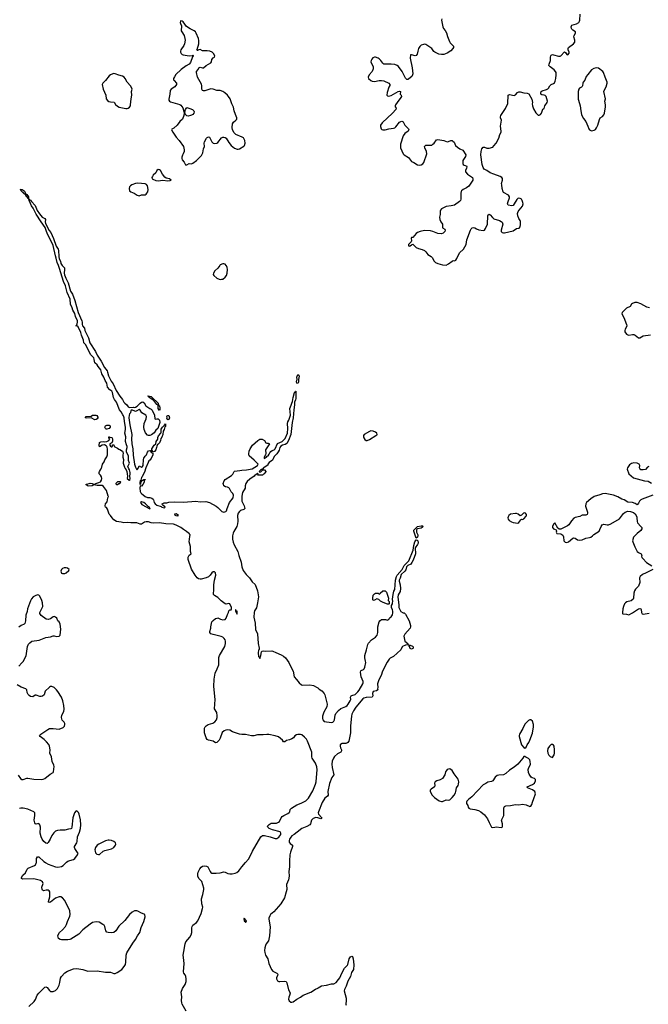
# Model space of a CAD drawing. Header units: inches. Extents: x 1552086 to 1694788, y 812325 to 917226.
# Tile 15 of 109: x 1595012 to 1605534, y 827626 to 844115. Entities that reach past the tile are written whole.
import ezdxf

# ---------------------------------------------------------------- set-up
doc = ezdxf.new("R2010")
doc.units = ezdxf.units.IN
doc.header["$MEASUREMENT"] = 0
for name, color, linetype in [('B5892', 7, 'Continuous'), ('B5893', 7, 'Continuous'), ('B5894', 7, 'Continuous'), ('B6802', 7, 'Continuous'), ('B6803', 7, 'Continuous'), ('B6804', 7, 'Continuous')]:
    doc.layers.add(name, color=color, linetype=linetype)

msp = doc.modelspace()

# ---------------------------------------------------------------- linework, layer by layer
at = {"layer": 'B5892', "color": 6}
for points, elevation in [([(1595167, 827590), (1595252, 827670), (1595274, 827706), (1595304, 827776), (1595330, 827815), (1595430, 827915), (1595450, 827920), (1595469, 827909), (1595510, 827857), (1595530, 827842), (1595550, 827838), (1595570, 827841), (1595610, 827858), (1595628, 827872), (1595647, 827893), (1595671, 827949), (1595684, 827990), (1595697, 828063), (1595710, 828090), (1595765, 828155), (1595810, 828183), (1595910, 828219), (1595966, 828226), (1596070, 828206), (1596150, 828181), (1596306, 828186), (1596450, 828162), (1596530, 828162), (1596590, 828142), (1596610, 828143), (1596643, 828157), (1596721, 828210), (1596762, 828258), (1596781, 828290), (1596790, 828330), (1596794, 828446), (1596803, 828490), (1596904, 828650), (1596950, 828712), (1596983, 828770), (1597025, 828830), (1597044, 828910), (1597091, 829010), (1597112, 829092), (1597108, 829128), (1597098, 829138), (1597050, 829154), (1596990, 829188), (1596970, 829193), (1596936, 829190), (1596893, 829167), (1596850, 829130), (1596770, 829028), (1596670, 828934), (1596623, 828857), (1596590, 828829), (1596550, 828821), (1596490, 828829), (1596470, 828836), (1596456, 828856), (1596435, 828930), (1596424, 828950), (1596405, 828965), (1596340, 829000), (1596290, 829008), (1596230, 828993), (1596192, 828970), (1596070, 828873), (1596001, 828799), (1595870, 828718), (1595850, 828710), (1595815, 828705), (1595710, 828705), (1595689, 828710), (1595663, 828730), (1595653, 828750), (1595652, 828770), (1595658, 828790), (1595679, 828830), (1595728, 828872), (1595780, 828930), (1595796, 828964), (1595810, 829014), (1595850, 829103), (1595856, 829130), (1595849, 829190), (1595770, 829366), (1595729, 829410), (1595703, 829423), (1595670, 829426), (1595610, 829403), (1595530, 829339), (1595510, 829331), (1595494, 829334), (1595492, 829350), (1595514, 829426), (1595517, 829510), (1595506, 829527), (1595490, 829535), (1595456, 829537), (1595410, 829524), (1595395, 829535), (1595388, 829548), (1595385, 829590), (1595407, 829650), (1595395, 829675), (1595377, 829690), (1595358, 829698), (1595250, 829727), (1595059, 829719), (1595042, 829730), (1595042, 829750), (1595067, 829790), (1595107, 829830), (1595135, 829890), (1595156, 829904), (1595258, 829950), (1595276, 829964), (1595289, 829990), (1595291, 830000)], 800), ([(1595441, 830000), (1595450, 829994), (1595490, 829972), (1595610, 829929), (1595650, 829921), (1595710, 829931), (1595741, 829950), (1595791, 830000)], 800), ([(1597798, 827510), (1597731, 827630), (1597725, 827650), (1597720, 827690), (1597728, 827750), (1597713, 827830), (1597737, 827890), (1597784, 827956), (1597800, 828010), (1597801, 828050), (1597795, 828090), (1597780, 828120), (1597757, 828150), (1597752, 828170), (1597765, 828310), (1597752, 828410), (1597750, 828450), (1597757, 828510), (1597782, 828638), (1597794, 828670), (1597862, 828750), (1597883, 828790), (1597894, 828830), (1597892, 828908), (1597897, 828930), (1597912, 828950), (1597970, 828998), (1597994, 829026), (1598051, 829149), (1598073, 829230), (1598075, 829250), (1598063, 829310), (1598055, 829390), (1598077, 829463), (1598093, 829547), (1598093, 829570), (1598061, 829681), (1598012, 829730), (1597992, 829770), (1597991, 829810), (1598000, 829840), (1598027, 829893), (1598050, 829924), (1598070, 829939), (1598110, 829945), (1598141, 829941), (1598163, 829930), (1598198, 829850), (1598210, 829835), (1598230, 829823), (1598302, 829822), (1598370, 829830), (1598430, 829843), (1598450, 829838), (1598495, 829815), (1598528, 829808), (1598570, 829812), (1598617, 829823), (1598645, 829835), (1598679, 829861), (1598730, 829930), (1598790, 830000)], 700), ([(1599529, 830000), (1599528, 829930), (1599519, 829850), (1599520, 829770), (1599510, 829712), (1599480, 829630), (1599481, 829550), (1599475, 829510), (1599442, 829410), (1599385, 829310), (1599268, 829172), (1599209, 829130), (1599197, 829110), (1599183, 829070), (1599181, 829050), (1599204, 828924), (1599195, 828770), (1599177, 828690), (1599140, 828640), (1599125, 828610), (1599114, 828570), (1599109, 828529), (1599113, 828493), (1599127, 828447), (1599163, 828390), (1599184, 828310), (1599226, 828210), (1599250, 828182), (1599316, 828150), (1599331, 828130), (1599328, 828110), (1599313, 828070), (1599313, 828050), (1599322, 828030), (1599330, 828020), (1599350, 828010), (1599368, 828008), (1599450, 828016), (1599470, 828007), (1599486, 827986), (1599512, 827870), (1599534, 827830), (1599540, 827810), (1599530, 827772), (1599516, 827744), (1599514, 827710), (1599524, 827684), (1599550, 827661), (1599570, 827659), (1599590, 827668), (1599650, 827713), (1599714, 827746), (1599759, 827781), (1599886, 827830), (1599961, 827879), (1600000, 827898)], 700)]:
    msp.add_lwpolyline(points, dxfattribs=dict(at, elevation=elevation))
at = {"layer": 'B5892', "color": 6, "elevation": 700}
msp.add_lwpolyline([(1598770, 829066), (1598762, 829050), (1598767, 829030), (1598770, 829020), (1598778, 829018), (1598790, 829001), (1598799, 829001), (1598809, 829010), (1598801, 829030)], close=True, dxfattribs=at)
at = {"layer": 'B5893', "color": 6}
for points, elevation in [([(1598790, 830000), (1598841, 830059), (1598864, 830096), (1598910, 830191), (1599050, 830433), (1599078, 830450), (1599110, 830451), (1599203, 830430), (1599290, 830401), (1599315, 830405), (1599350, 830425), (1599382, 830470), (1599385, 830490), (1599373, 830513), (1599241, 830550), (1599190, 830570), (1599163, 830590), (1599160, 830610), (1599190, 830638), (1599223, 830657), (1599250, 830662), (1599310, 830662), (1599345, 830675), (1599362, 830690), (1599390, 830750), (1599407, 830770), (1599434, 830790), (1599500, 830820), (1599522, 830838), (1599532, 830850), (1599539, 830890), (1599560, 830910), (1599650, 830966), (1599725, 830995), (1599804, 831036), (1599844, 831076), (1599920, 831200), (1599965, 831310), (1599974, 831354), (1599988, 831492), (1599989, 831550), (1599985, 831605), (1599964, 831664), (1599910, 831750), (1599904, 831770), (1599900, 831850), (1599832, 832030), (1599810, 832065), (1599780, 832100), (1599736, 832136), (1599710, 832146), (1599670, 832144), (1599643, 832137), (1599619, 832121), (1599594, 832090), (1599570, 832070), (1599530, 832055), (1599477, 832043), (1599450, 832023), (1599430, 832019), (1599412, 832052), (1599380, 832080), (1599344, 832104), (1599290, 832124), (1599184, 832144), (1599150, 832146), (1599090, 832139), (1598990, 832140), (1598930, 832122), (1598890, 832121), (1598790, 832142), (1598730, 832142), (1598690, 832150), (1598575, 832190), (1598530, 832218), (1598490, 832225), (1598462, 832218), (1598434, 832206), (1598403, 832177), (1598370, 832083), (1598353, 832050), (1598310, 832010), (1598290, 832007), (1598250, 832035), (1598170, 832049), (1598150, 832063), (1598135, 832090), (1598107, 832170), (1598108, 832250), (1598115, 832270), (1598134, 832290), (1598167, 832310), (1598247, 832333), (1598281, 832359), (1598304, 832390), (1598318, 832430), (1598319, 832459), (1598309, 832510), (1598275, 832575), (1598285, 832730), (1598262, 832950), (1598265, 833070), (1598285, 833170), (1598318, 833242), (1598343, 833310), (1598347, 833433), (1598354, 833470), (1598443, 833617), (1598459, 833670), (1598457, 833710), (1598449, 833729), (1598434, 833754), (1598414, 833774), (1598387, 833787), (1598250, 833817), (1598210, 833830), (1598192, 833850), (1598192, 833870), (1598214, 833926), (1598209, 833950), (1598230, 834030), (1598250, 834054), (1598290, 834087), (1598315, 834095), (1598330, 834096), (1598374, 834074), (1598410, 834067), (1598449, 834071), (1598469, 834091), (1598490, 834154), (1598508, 834190), (1598510, 834214), (1598528, 834232), (1598550, 834234), (1598558, 834250), (1598558, 834270), (1598528, 834330), (1598510, 834339), (1598470, 834329), (1598450, 834333), (1598385, 834385), (1598330, 834438), (1598270, 834470), (1598256, 834490), (1598255, 834510), (1598264, 834556), (1598259, 834650), (1598270, 834730), (1598295, 834815), (1598291, 834850), (1598281, 834861), (1598270, 834870), (1598250, 834870), (1598230, 834850), (1598202, 834810), (1598174, 834786), (1598135, 834770), (1598050, 834747), (1598030, 834744), (1598005, 834750), (1597981, 834770), (1597948, 834810), (1597890, 834913), (1597830, 835074), (1597830, 835114), (1597850, 835145), (1597881, 835170), (1597870, 835210), (1597873, 835247), (1597870, 835290), (1597850, 835370), (1597860, 835460), (1597868, 835490), (1597857, 835497), (1597853, 835510), (1597835, 835515), (1597806, 835546), (1597755, 835575), (1597710, 835610), (1597630, 835652), (1597588, 835668), (1597458, 835670), (1597350, 835687), (1597250, 835683), (1597210, 835690), (1597170, 835703), (1597130, 835708), (1597101, 835699), (1597050, 835665), (1597030, 835667), (1596970, 835687), (1596870, 835687), (1596816, 835696), (1596755, 835690), (1596710, 835702), (1596634, 835710), (1596590, 835739), (1596559, 835770), (1596529, 835810), (1596510, 835835), (1596480, 835920), (1596464, 835944), (1596450, 835953), (1596444, 835976), (1596450, 836010), (1596477, 836043), (1596487, 836110), (1596499, 836130), (1596494, 836134), (1596465, 836230), (1596417, 836297), (1596390, 836316), (1596310, 836313), (1596250, 836325), (1596226, 836310), (1596170, 836305), (1596147, 836310), (1596121, 836330), (1596190, 836351), (1596225, 836350), (1596250, 836336), (1596270, 836339), (1596284, 836350), (1596337, 836363), (1596363, 836377), (1596379, 836401), (1596384, 836430), (1596380, 836460), (1596366, 836486), (1596344, 836510), (1596343, 836530), (1596350, 836551), (1596366, 836574), (1596370, 836592), (1596379, 836601), (1596397, 836670), (1596424, 836710), (1596436, 836744), (1596468, 836792), (1596480, 836830), (1596481, 836921), (1596477, 836957), (1596469, 836969), (1596460, 836980), (1596433, 836993), (1596390, 836987), (1596350, 836962), (1596344, 836990), (1596347, 837027), (1596350, 837035), (1596370, 837048), (1596410, 837051), (1596430, 837045), (1596470, 837052), (1596506, 837070), (1596518, 837090), (1596506, 837110), (1596506, 837130), (1596510, 837132), (1596522, 837122), (1596550, 837118), (1596558, 837110), (1596565, 837090), (1596564, 837056), (1596553, 837027), (1596530, 837018), (1596522, 837010), (1596522, 836990), (1596530, 836974), (1596550, 836962), (1596556, 836964), (1596566, 836970), (1596567, 836993), (1596590, 836994), (1596594, 836970), (1596650, 836942), (1596670, 836922), (1596690, 836918), (1596731, 836890), (1596738, 836878), (1596745, 836850), (1596738, 836830), (1596738, 836790), (1596747, 836750), (1596746, 836686), (1596764, 836624), (1596777, 836597), (1596795, 836575), (1596806, 836550), (1596818, 836470), (1596812, 836430), (1596842, 836402), (1596850, 836398), (1596855, 836405), (1596861, 836430), (1596855, 836470), (1596861, 836510), (1596860, 836530), (1596850, 836579), (1596836, 836596), (1596823, 836630), (1596851, 836690), (1596834, 836734), (1596833, 836810), (1596799, 836870), (1596801, 836910), (1596813, 836950), (1596811, 836970), (1596797, 836997), (1596784, 837050), (1596786, 837130), (1596771, 837190), (1596782, 837250), (1596781, 837290), (1596764, 837384), (1596763, 837450), (1596750, 837483), (1596737, 837497), (1596710, 837546), (1596683, 837583), (1596633, 837710), (1596597, 837757), (1596583, 837790), (1596567, 837870), (1596553, 837893), (1596519, 837919), (1596483, 837963), (1596469, 838030), (1596441, 838070), (1596418, 838130), (1596384, 838184), (1596372, 838252), (1596327, 838307), (1596310, 838333), (1596270, 838370), (1596262, 838390), (1596259, 838430), (1596252, 838450), (1596203, 838503), (1596146, 838606), (1596117, 838670), (1596085, 838705), (1596077, 838750), (1596046, 838830), (1596035, 838875), (1595991, 838971), (1595970, 838987), (1595949, 838990), (1595965, 838995), (1595976, 839024), (1595980, 839050), (1595977, 839070), (1595944, 839144), (1595932, 839192), (1595903, 839250), (1595892, 839292), (1595860, 839350), (1595854, 839434), (1595809, 839549), (1595778, 839658), (1595744, 839730), (1595680, 839950), (1595659, 840000)], 700), ([(1595724, 840000), (1595753, 839973), (1595759, 839959), (1595762, 839930), (1595757, 839870), (1595763, 839843), (1595784, 839784), (1595821, 839710), (1595863, 839570), (1595896, 839516), (1595936, 839410), (1595990, 839210), (1596051, 839070), (1596056, 839050), (1596055, 839010), (1596061, 838990), (1596094, 838950), (1596103, 838910), (1596162, 838790), (1596186, 838706), (1596279, 838559), (1596310, 838499), (1596377, 838397), (1596430, 838290), (1596474, 838234), (1596484, 838210), (1596498, 838150), (1596544, 838064), (1596575, 838015), (1596626, 837906), (1596689, 837809), (1596733, 837753), (1596757, 837710), (1596770, 837692), (1596805, 837665), (1596830, 837631), (1596850, 837618), (1596910, 837626), (1596930, 837621), (1596950, 837625), (1596979, 837641), (1597027, 837693), (1597050, 837710), (1597074, 837714), (1597098, 837698), (1597125, 837650), (1597190, 837602), (1597214, 837590), (1597230, 837574), (1597267, 837490), (1597272, 837432), (1597285, 837425), (1597310, 837431), (1597330, 837431), (1597351, 837410), (1597355, 837370), (1597332, 837288), (1597322, 837270), (1597290, 837242), (1597261, 837199), (1597218, 837162), (1597190, 837149), (1597169, 837149), (1597150, 837159), (1597118, 837198), (1597098, 837250), (1597090, 837290), (1597098, 837350), (1597127, 837430), (1597133, 837470), (1597124, 837490), (1597059, 837530), (1597030, 837578), (1597010, 837588), (1596970, 837562), (1596950, 837555), (1596890, 837579), (1596882, 837578), (1596871, 837569), (1596866, 837534), (1596850, 837516), (1596842, 837490), (1596841, 837450), (1596855, 837330), (1596888, 837170), (1596886, 837094), (1596891, 837010), (1596907, 836930), (1596910, 836821), (1596936, 836670), (1596950, 836622), (1596970, 836577), (1596978, 836582), (1596999, 836610), (1597010, 836642), (1597050, 836622), (1597070, 836632), (1597077, 836650), (1597084, 836750), (1597089, 836770), (1597110, 836806), (1597134, 836830), (1597149, 836871), (1597166, 836894), (1597190, 836902), (1597198, 836898), (1597210, 836874), (1597238, 836858), (1597242, 836850), (1597239, 836830), (1597210, 836768), (1597190, 836738), (1597175, 836725), (1597160, 836700), (1597124, 836610), (1597103, 836537), (1597072, 836490), (1597061, 836459), (1597050, 836448), (1597039, 836401), (1597030, 836395), (1597021, 836370), (1597021, 836350), (1597030, 836332), (1597037, 836343), (1597044, 836376), (1597063, 836397), (1597090, 836414), (1597110, 836414), (1597110, 836408), (1597098, 836402), (1597093, 836370), (1597074, 836330), (1597050, 836302), (1597030, 836306), (1597023, 836270), (1597030, 836211), (1597040, 836190), (1597050, 836178), (1597080, 836160), (1597110, 836129), (1597150, 836112), (1597192, 836112), (1597221, 836101), (1597245, 836085), (1597252, 836072), (1597263, 836030), (1597279, 836010), (1597310, 835987), (1597381, 835961), (1597391, 835950), (1597416, 835944), (1597437, 835943), (1597449, 835950), (1597402, 835990), (1597398, 836010), (1597430, 836023), (1597474, 836026), (1597506, 836034), (1597610, 836039), (1597750, 836035), (1597895, 836045), (1597950, 836054), (1598042, 836042), (1598130, 836045), (1598187, 836030), (1598300, 835970), (1598330, 835948), (1598376, 835896), (1598398, 835878), (1598430, 835869), (1598461, 835879), (1598473, 835890), (1598484, 835930), (1598525, 836030), (1598583, 836110), (1598591, 836150), (1598579, 836179), (1598553, 836210), (1598524, 836264), (1598514, 836274), (1598490, 836286), (1598457, 836290), (1598430, 836310), (1598421, 836330), (1598420, 836350), (1598432, 836390), (1598450, 836416), (1598559, 836481), (1598578, 836502), (1598601, 836550), (1598610, 836556), (1598696, 836564), (1598732, 836572), (1598810, 836576), (1598905, 836595), (1598994, 836650), (1599002, 836670), (1598997, 836677), (1598938, 836738), (1598855, 836810), (1598848, 836828), (1598847, 836847), (1598854, 836890), (1598870, 836927), (1598910, 836990), (1598996, 837070), (1599030, 837091), (1599072, 837092), (1599112, 837070), (1599134, 837030), (1599150, 837022), (1599170, 837022), (1599191, 837011), (1599128, 836912), (1599131, 836850), (1599126, 836830), (1599106, 836790), (1599102, 836770), (1599106, 836766), (1599121, 836779), (1599144, 836790), (1599155, 836805), (1599170, 836813), (1599190, 836837), (1599199, 836861), (1599214, 836886), (1599239, 836901), (1599270, 836912), (1599290, 836930), (1599325, 837015), (1599408, 837050), (1599458, 837102), (1599496, 837190), (1599502, 837270), (1599492, 837350), (1599501, 837379), (1599518, 837410), (1599543, 837490), (1599536, 837604), (1599558, 837662), (1599565, 837695), (1599580, 837720), (1599590, 837790), (1599610, 837871), (1599621, 837879), (1599630, 837896), (1599632, 837892), (1599636, 837850), (1599632, 837810), (1599635, 837770), (1599631, 837749), (1599613, 837710), (1599614, 837666), (1599599, 837581), (1599592, 837450), (1599573, 837370), (1599550, 837170), (1599514, 837066), (1599481, 837019), (1599457, 837003), (1599410, 836992), (1599385, 836975), (1599365, 836950), (1599353, 836907), (1599340, 836880), (1599316, 836844), (1599270, 836801), (1599257, 836763), (1599241, 836739), (1599190, 836702), (1599166, 836670), (1599164, 836656), (1599106, 836614), (1599091, 836610), (1599084, 836596), (1599063, 836590), (1599059, 836581), (1599039, 836570), (1599037, 836563), (1599023, 836550), (1599030, 836538), (1599050, 836545), (1599084, 836576), (1599110, 836578), (1599131, 836550), (1599126, 836530), (1599116, 836524), (1599110, 836510), (1599095, 836505), (1599079, 836490), (1599050, 836486), (1598998, 836490), (1599006, 836510), (1598990, 836513), (1598966, 836494), (1598950, 836489), (1598938, 836470), (1598862, 836418), (1598820, 836380), (1598797, 836350), (1598787, 836310), (1598786, 836270), (1598744, 836196), (1598735, 836170), (1598730, 836130), (1598733, 836053), (1598770, 835976), (1598781, 835930), (1598764, 835910), (1598710, 835896), (1598690, 835879), (1598668, 835850), (1598659, 835810), (1598664, 835716), (1598660, 835670), (1598647, 835630), (1598596, 835544), (1598585, 835515), (1598575, 835470), (1598574, 835414), (1598585, 835365), (1598600, 835320), (1598664, 835210), (1598682, 835142), (1598721, 835030), (1598731, 834950), (1598751, 834891), (1598804, 834824), (1598857, 834770), (1598901, 834701), (1598956, 834656), (1598990, 834550), (1599008, 834448), (1598993, 834350), (1598974, 834267), (1598967, 834250), (1598944, 834216), (1598935, 834190), (1598931, 834111), (1598951, 834010), (1598961, 833901), (1598991, 833830), (1599004, 833670), (1599021, 833590), (1599018, 833570), (1599010, 833558), (1599003, 833510), (1599010, 833451), (1599021, 833441), (1599030, 833415), (1599047, 833467), (1599059, 833530), (1599070, 833541), (1599096, 833544), (1599130, 833542), (1599230, 833546), (1599250, 833541), (1599297, 833517), (1599390, 833479), (1599430, 833456), (1599461, 833430), (1599518, 833350), (1599544, 833290), (1599590, 833205), (1599609, 833109), (1599647, 833067), (1599688, 833010), (1599730, 832978), (1599750, 832973), (1599870, 832978), (1599930, 832966), (1599990, 832934), (1600000, 832926)], 700), ([(1598363, 840000), (1598326, 839954), (1598279, 839910), (1598256, 839870), (1598251, 839850), (1598259, 839830), (1598310, 839788), (1598350, 839768), (1598370, 839764), (1598390, 839767), (1598410, 839772), (1598450, 839804), (1598472, 839830), (1598484, 839870), (1598491, 839930), (1598485, 839965), (1598472, 839992), (1598467, 840000)], 800), ([(1594995, 833290), (1595050, 833343), (1595071, 833369), (1595120, 833460), (1595144, 833616), (1595161, 833659), (1595179, 833681), (1595215, 833705), (1595336, 833724), (1595450, 833767), (1595530, 833779), (1595570, 833795), (1595590, 833796), (1595630, 833786), (1595674, 833790), (1595690, 833810), (1595698, 833910), (1595688, 833990), (1595670, 834030), (1595650, 834050), (1595635, 834090), (1595612, 834112), (1595590, 834118), (1595570, 834114), (1595530, 834082), (1595490, 834070), (1595457, 834077), (1595370, 834136), (1595347, 834173), (1595349, 834190), (1595390, 834267), (1595397, 834290), (1595393, 834350), (1595382, 834390), (1595350, 834461), (1595330, 834479), (1595310, 834481), (1595270, 834467), (1595239, 834450), (1595210, 834417), (1595190, 834385), (1595141, 834250), (1595134, 834206), (1595117, 834143), (1595110, 834050), (1595096, 834004), (1595086, 833994), (1595039, 833970), (1595000, 833940)], 800), ([(1594984, 831464), (1595027, 831407), (1595050, 831393), (1595070, 831390), (1595130, 831413), (1595150, 831415), (1595246, 831394), (1595371, 831389), (1595404, 831396), (1595430, 831410), (1595521, 831479), (1595570, 831507), (1595579, 831521), (1595590, 831610), (1595584, 831630), (1595553, 831690), (1595542, 831770), (1595519, 831830), (1595520, 831890), (1595511, 831951), (1595497, 831977), (1595459, 832019), (1595419, 832059), (1595352, 832110), (1595345, 832130), (1595366, 832150), (1595418, 832182), (1595484, 832230), (1595510, 832242), (1595570, 832247), (1595670, 832235), (1595740, 832260), (1595759, 832281), (1595769, 832310), (1595769, 832330), (1595757, 832350), (1595725, 832385), (1595711, 832430), (1595715, 832470), (1595748, 832530), (1595756, 832570), (1595752, 832630), (1595735, 832710), (1595712, 832770), (1595650, 832866), (1595630, 832890), (1595586, 832930), (1595550, 832949), (1595530, 832946), (1595510, 832935), (1595440, 832870), (1595423, 832810), (1595395, 832785), (1595370, 832779), (1595350, 832780), (1595290, 832802), (1595270, 832801), (1595230, 832777), (1595190, 832783), (1595170, 832796), (1595155, 832815), (1595139, 832850), (1595130, 832892), (1595116, 832910), (1595035, 832935), (1594970, 832978)], 800), ([(1595791, 830000), (1595796, 830004), (1595819, 830021), (1595850, 830034), (1595910, 830050), (1595937, 830070), (1595982, 830130), (1595988, 830150), (1595981, 830170), (1595934, 830234), (1595928, 830250), (1595929, 830269), (1595968, 830330), (1595975, 830350), (1595979, 830430), (1596012, 830510), (1596028, 830570), (1596035, 830630), (1596030, 830715), (1596010, 830809), (1595997, 830837), (1595970, 830865), (1595950, 830859), (1595930, 830830), (1595899, 830750), (1595885, 830590), (1595878, 830570), (1595870, 830563), (1595830, 830560), (1595770, 830543), (1595690, 830543), (1595642, 830538), (1595610, 830527), (1595581, 830499), (1595548, 830452), (1595521, 830390), (1595490, 830335), (1595470, 830320), (1595450, 830323), (1595415, 830350), (1595387, 830390), (1595370, 830428), (1595357, 830490), (1595360, 830590), (1595350, 830632), (1595330, 830656), (1595290, 830645), (1595270, 830650), (1595263, 830663), (1595256, 830710), (1595267, 830790), (1595264, 830830), (1595249, 830849), (1595150, 830891), (1595069, 830911), (1595029, 830911), (1595010, 830905)], 800), ([(1600000, 830746), (1599970, 830754), (1599923, 830737), (1599898, 830710), (1599882, 830650), (1599869, 830631), (1599817, 830603), (1599734, 830570), (1599654, 830510), (1599609, 830470), (1599570, 830445), (1599550, 830426), (1599529, 830390), (1599520, 830370), (1599521, 830341), (1599538, 830318), (1599580, 830290), (1599581, 830270), (1599547, 830173), (1599536, 830130), (1599529, 830031), (1599529, 830000)], 700), ([(1595291, 830000), (1595293, 830010), (1595292, 830070), (1595310, 830098), (1595330, 830095), (1595418, 830018), (1595441, 830000)], 800)]:
    msp.add_lwpolyline(points, dxfattribs=dict(at, elevation=elevation))
for points, elevation in [([(1599670, 838021), (1599650, 838026), (1599648, 838050), (1599650, 838078), (1599656, 838090), (1599650, 838130), (1599670, 838172), (1599683, 838163), (1599688, 838148), (1599679, 838090), (1599681, 838050)], 700), ([(1597350, 837569), (1597330, 837606), (1597329, 837649), (1597322, 837662), (1597310, 837669), (1597258, 837738), (1597179, 837790), (1597178, 837798), (1597158, 837810), (1597162, 837818), (1597210, 837803), (1597231, 837790), (1597330, 837691), (1597338, 837658), (1597351, 837650), (1597359, 837610), (1597358, 837582)], 700), ([(1596270, 837415), (1596210, 837449), (1596130, 837442), (1596108, 837450), (1596126, 837470), (1596207, 837473), (1596230, 837494), (1596288, 837492), (1596304, 837484), (1596320, 837460), (1596322, 837450), (1596310, 837428), (1596290, 837418)], 700), ([(1597250, 836878), (1597242, 836882), (1597226, 836910), (1597224, 836930), (1597262, 836990), (1597288, 837010), (1597295, 837050), (1597322, 837090), (1597323, 837117), (1597335, 837145), (1597372, 837188), (1597379, 837201), (1597381, 837259), (1597402, 837290), (1597436, 837324), (1597450, 837345), (1597455, 837335), (1597452, 837312), (1597450, 837303), (1597442, 837298), (1597430, 837254), (1597415, 837225), (1597410, 837169), (1597390, 837121), (1597376, 837104), (1597370, 837069), (1597350, 837030), (1597330, 837009), (1597317, 837003), (1597305, 836975), (1597304, 836950), (1597290, 836909), (1597270, 836882)], 700), ([(1597490, 837414), (1597477, 837430), (1597479, 837450), (1597474, 837470), (1597478, 837482), (1597494, 837486), (1597510, 837485), (1597520, 837450), (1597510, 837418)], 700), ([(1596470, 837258), (1596460, 837260), (1596447, 837267), (1596438, 837290), (1596449, 837311), (1596470, 837325), (1596510, 837325), (1596519, 837319), (1596525, 837305), (1596525, 837290), (1596510, 837269)], 700), ([(1596698, 836378), (1596650, 836373), (1596622, 836350), (1596622, 836342), (1596633, 836333), (1596650, 836332), (1596670, 836345), (1596686, 836350), (1596706, 836370)], 700), ([(1597050, 836039), (1597035, 836030), (1597056, 835996), (1597190, 835923), (1597196, 835930), (1597182, 835942), (1597182, 835950), (1597161, 835961), (1597117, 836010), (1597091, 836030)], 700), ([(1597630, 835839), (1597604, 835836), (1597601, 835830), (1597619, 835819), (1597625, 835810), (1597650, 835806), (1597668, 835810), (1597649, 835830)], 700), ([(1595790, 834937), (1595754, 834934), (1595730, 834926), (1595709, 834910), (1595701, 834881), (1595710, 834847), (1595730, 834840), (1595770, 834842), (1595790, 834851), (1595834, 834890), (1595839, 834910), (1595812, 834932)], 800), ([(1598630, 834235), (1598622, 834230), (1598624, 834210), (1598650, 834159), (1598654, 834186), (1598651, 834210), (1598638, 834218)], 700), ([(1596510, 830374), (1596490, 830372), (1596450, 830363), (1596336, 830310), (1596310, 830292), (1596280, 830250), (1596271, 830211), (1596273, 830190), (1596283, 830163), (1596301, 830141), (1596330, 830132), (1596350, 830137), (1596411, 830189), (1596439, 830201), (1596551, 830229), (1596590, 830250), (1596617, 830290), (1596620, 830310), (1596615, 830330), (1596589, 830350), (1596548, 830368)], 800)]:
    msp.add_lwpolyline(points, close=True, dxfattribs=dict(at, elevation=elevation))
at = {"layer": 'B5894', "color": 6}
for points, elevation in [([(1597710, 844095), (1597704, 844090), (1597699, 844070), (1597702, 844050), (1597719, 844010), (1597720, 843990), (1597712, 843950), (1597716, 843930), (1597724, 843910), (1597763, 843850), (1597778, 843798), (1597781, 843770), (1597770, 843709), (1597757, 843683), (1597710, 843612), (1597702, 843590), (1597703, 843570), (1597712, 843550), (1597730, 843534), (1597750, 843525), (1597851, 843509), (1597903, 843517), (1597910, 843525), (1597916, 843510), (1597905, 843495), (1597870, 843399), (1597850, 843372), (1597799, 843341), (1597717, 843283), (1597625, 843195), (1597601, 843159), (1597589, 843130), (1597587, 843110), (1597595, 843095), (1597636, 843050), (1597635, 843030), (1597607, 842993), (1597546, 842950), (1597532, 842930), (1597526, 842870), (1597506, 842786), (1597510, 842765), (1597521, 842750), (1597538, 842738), (1597690, 842694), (1597710, 842684), (1597741, 842641), (1597760, 842580), (1597764, 842550), (1597762, 842510), (1597739, 842450), (1597693, 842410), (1597650, 842350), (1597590, 842298), (1597558, 842282), (1597551, 842270), (1597573, 842230), (1597633, 842150), (1597684, 842090), (1597752, 841990), (1597765, 841935), (1597764, 841910), (1597750, 841870), (1597735, 841845), (1597727, 841813), (1597727, 841790), (1597733, 841770), (1597767, 841730), (1597790, 841686), (1597810, 841686), (1597850, 841708), (1597890, 841704), (1597910, 841712), (1597970, 841755), (1598057, 841843), (1598076, 841884), (1598090, 841950), (1598106, 841990), (1598099, 842050), (1598103, 842070), (1598140, 842130), (1598150, 842142), (1598170, 842154), (1598190, 842146), (1598197, 842137), (1598230, 842067), (1598249, 842049), (1598270, 842042), (1598310, 842047), (1598330, 842058), (1598390, 842137), (1598410, 842147), (1598430, 842148), (1598450, 842143), (1598470, 842129), (1598510, 842059), (1598550, 842011), (1598610, 841965), (1598650, 841947), (1598670, 841947), (1598690, 841953), (1598762, 841998), (1598774, 842010), (1598785, 842050), (1598779, 842090), (1598756, 842136), (1598735, 842150), (1598630, 842191), (1598601, 842221), (1598576, 842270), (1598568, 842310), (1598572, 842370), (1598590, 842400), (1598632, 842430), (1598645, 842450), (1598645, 842470), (1598627, 842530), (1598602, 842590), (1598593, 842650), (1598564, 842704), (1598533, 842790), (1598508, 842830), (1598492, 842850), (1598443, 842890), (1598410, 842911), (1598370, 842927), (1598310, 842932), (1598250, 842949), (1598210, 842955), (1598110, 842925), (1598090, 842923), (1598070, 842930), (1598059, 842950), (1598059, 843010), (1598055, 843035), (1598013, 843113), (1597987, 843150), (1597969, 843231), (1597972, 843250), (1597998, 843282), (1598012, 843308), (1598030, 843318), (1598070, 843307), (1598090, 843310), (1598131, 843349), (1598209, 843391), (1598221, 843410), (1598230, 843451), (1598250, 843478), (1598270, 843490), (1598281, 843510), (1598255, 843550), (1598235, 843570), (1598192, 843590), (1598150, 843595), (1598090, 843592), (1598070, 843596), (1598030, 843615), (1598008, 843612), (1597990, 843601), (1597981, 843601), (1597975, 843610), (1597984, 843616), (1598008, 843712), (1598011, 843769), (1598003, 843803), (1597967, 843890), (1597952, 843912), (1597930, 843930), (1597864, 843964), (1597803, 844003), (1597750, 844078), (1597730, 844092)], 800), ([(1596590, 843213), (1596570, 843211), (1596530, 843191), (1596507, 843173), (1596450, 843095), (1596401, 843050), (1596391, 843030), (1596411, 842950), (1596451, 842850), (1596461, 842790), (1596481, 842761), (1596505, 842745), (1596530, 842738), (1596593, 842733), (1596613, 842693), (1596650, 842665), (1596678, 842650), (1596787, 842627), (1596810, 842626), (1596830, 842631), (1596850, 842648), (1596864, 842670), (1596869, 842690), (1596876, 842790), (1596891, 842851), (1596886, 842910), (1596895, 842950), (1596889, 842970), (1596865, 843010), (1596810, 843070), (1596779, 843130), (1596760, 843150), (1596730, 843169), (1596670, 843185), (1596610, 843208)], 800), ([(1597830, 842501), (1597810, 842503), (1597787, 842527), (1597778, 842570), (1597788, 842612), (1597810, 842642), (1597861, 842630), (1597903, 842610), (1597924, 842590), (1597933, 842573), (1597928, 842550), (1597911, 842530), (1597890, 842515), (1597870, 842508)], 800), ([(1597330, 841604), (1597310, 841591), (1597289, 841550), (1597247, 841510), (1597233, 841490), (1597226, 841470), (1597232, 841452), (1597242, 841442), (1597290, 841421), (1597330, 841419), (1597410, 841426), (1597490, 841415), (1597530, 841421), (1597549, 841430), (1597522, 841450), (1597462, 841462), (1597439, 841479), (1597400, 841530), (1597370, 841590), (1597350, 841601)], 800), ([(1596990, 841379), (1596950, 841370), (1596890, 841348), (1596866, 841334), (1596850, 841316), (1596843, 841290), (1596850, 841247), (1596871, 841231), (1596928, 841208), (1596976, 841176), (1597010, 841167), (1597050, 841180), (1597110, 841183), (1597130, 841195), (1597142, 841210), (1597154, 841230), (1597165, 841270), (1597152, 841332), (1597134, 841354), (1597110, 841364)], 800), ([(1595150, 841122), (1595141, 841141), (1595129, 841150), (1595117, 841177), (1595070, 841214), (1595035, 841250), (1595036, 841256), (1595028, 841268), (1595021, 841270), (1595051, 841271), (1595070, 841261), (1595090, 841244), (1595117, 841197), (1595130, 841190), (1595150, 841165), (1595157, 841150), (1595158, 841130), (1595157, 841123)], 700)]:
    msp.add_lwpolyline(points, close=True, dxfattribs=dict(at, elevation=elevation))
for points, elevation in [([(1595659, 840000), (1595637, 840050), (1595624, 840124), (1595610, 840161), (1595571, 840331), (1595519, 840450), (1595480, 840510), (1595462, 840570), (1595436, 840636), (1595370, 840731), (1595290, 840859), (1595237, 840957), (1595210, 840999), (1595177, 841077), (1595170, 841082), (1595164, 841116), (1595170, 841116), (1595177, 841097), (1595190, 841092), (1595210, 841073), (1595270, 841003), (1595302, 840922), (1595342, 840862), (1595388, 840808), (1595430, 840783), (1595442, 840770), (1595439, 840730), (1595444, 840704), (1595507, 840587), (1595534, 840550), (1595578, 840450), (1595623, 840323), (1595653, 840270), (1595659, 840250), (1595667, 840147), (1595675, 840110), (1595696, 840070), (1595702, 840030), (1595710, 840013), (1595724, 840000)], 700), ([(1598467, 840000), (1598450, 840021), (1598430, 840029), (1598410, 840027), (1598370, 840009), (1598363, 840000)], 800)]:
    msp.add_lwpolyline(points, dxfattribs=dict(at, elevation=elevation))
at = {"layer": 'B6802', "color": 6, "elevation": 700}
msp.add_lwpolyline([(1600000, 827898), (1600010, 827903), (1600064, 827936), (1600150, 827947), (1600230, 827966), (1600270, 827969), (1600307, 827990), (1600350, 828039), (1600370, 828070), (1600404, 828150), (1600450, 828230), (1600498, 828282), (1600505, 828295), (1600528, 828390), (1600550, 828418), (1600570, 828434), (1600584, 828424), (1600594, 828390), (1600605, 828285), (1600599, 828210), (1600590, 828190), (1600564, 828156), (1600547, 828090), (1600506, 828014), (1600476, 827930), (1600448, 827872), (1600444, 827850), (1600476, 827730), (1600478, 827690), (1600473, 827630), (1600478, 827610)], dxfattribs=at)
at = {"layer": 'B6803', "color": 6}
for points, elevation in [([(1605552, 839290), (1605510, 839299), (1605410, 839356), (1605350, 839378), (1605310, 839378), (1605270, 839365), (1605251, 839349), (1605230, 839310), (1605170, 839285), (1605097, 839210), (1605091, 839190), (1605127, 839127), (1605172, 839010), (1605175, 838990), (1605170, 838970), (1605146, 838930), (1605140, 838910), (1605144, 838890), (1605170, 838851), (1605190, 838837), (1605210, 838830), (1605270, 838843), (1605290, 838841), (1605312, 838832), (1605370, 838790), (1605390, 838788), (1605450, 838819), (1605570, 838836)], 800), ([(1605545, 836635), (1605521, 836619), (1605490, 836585), (1605450, 836577), (1605410, 836579), (1605390, 836599), (1605387, 836610), (1605391, 836650), (1605379, 836670), (1605347, 836687), (1605290, 836694), (1605256, 836684), (1605218, 836662), (1605186, 836610), (1605182, 836590), (1605210, 836508), (1605285, 836445), (1605470, 836390), (1605530, 836388), (1605590, 836354)], 800), ([(1605609, 836151), (1605430, 836086), (1605408, 836072), (1605389, 836050), (1605370, 836016), (1605350, 835993), (1605313, 836013), (1605270, 836028), (1605190, 836036), (1605130, 836076), (1605090, 836087), (1605026, 836126), (1604950, 836155), (1604810, 836182), (1604770, 836176), (1604723, 836157), (1604630, 836130), (1604570, 836089), (1604501, 836030), (1604487, 836010), (1604482, 835970), (1604517, 835870), (1604518, 835850), (1604510, 835826), (1604490, 835818), (1604430, 835816), (1604386, 835794), (1604310, 835781), (1604290, 835767), (1604250, 835724), (1604204, 835656), (1604183, 835637), (1604070, 835585), (1604043, 835583), (1604018, 835598), (1603970, 835689), (1603950, 835668), (1603931, 835630), (1603931, 835610), (1603945, 835590), (1603994, 835570), (1603998, 835550), (1603991, 835530), (1604005, 835510), (1604070, 835504), (1604102, 835482), (1604114, 835454), (1604121, 835390), (1604145, 835365), (1604170, 835359), (1604200, 835370), (1604269, 835431), (1604290, 835438), (1604310, 835433), (1604350, 835406), (1604390, 835397), (1604430, 835404), (1604490, 835432), (1604550, 835442), (1604570, 835450), (1604599, 835470), (1604625, 835495), (1604670, 835520), (1604710, 835550), (1604725, 835575), (1604743, 835630), (1604763, 835657), (1604790, 835666), (1604846, 835654), (1604870, 835655), (1604910, 835671), (1605050, 835756), (1605070, 835777), (1605117, 835843), (1605150, 835870), (1605190, 835882), (1605239, 835879), (1605284, 835864), (1605317, 835837), (1605341, 835790), (1605345, 835770), (1605346, 835710), (1605354, 835690), (1605411, 835630), (1605424, 835610), (1605428, 835590), (1605410, 835561), (1605346, 835510), (1605286, 835450), (1605270, 835390), (1605274, 835370), (1605310, 835286), (1605350, 835210), (1605370, 835192), (1605415, 835170), (1605425, 835150), (1605423, 835130), (1605428, 835110), (1605443, 835090), (1605507, 835027), (1605596, 834970)], 800), ([(1600000, 832926), (1600026, 832906), (1600070, 832878), (1600110, 832832), (1600122, 832810), (1600161, 832650), (1600154, 832610), (1600101, 832519), (1600080, 832450), (1600078, 832410), (1600084, 832390), (1600110, 832364), (1600230, 832346), (1600255, 832350), (1600270, 832367), (1600281, 832390), (1600293, 832470), (1600306, 832494), (1600350, 832547), (1600390, 832582), (1600470, 832614), (1600492, 832630), (1600510, 832650), (1600546, 832710), (1600554, 832730), (1600550, 832770), (1600560, 832790), (1600570, 832797), (1600626, 832814), (1600670, 832856), (1600694, 832886), (1600756, 832990), (1600763, 833010), (1600762, 833030), (1600726, 833110), (1600716, 833190), (1600722, 833210), (1600730, 833218), (1600767, 833233), (1600777, 833243), (1600789, 833271), (1600804, 833350), (1600803, 833370), (1600787, 833430), (1600787, 833470), (1600817, 833563), (1600839, 833650), (1600850, 833673), (1600900, 833730), (1600967, 833773), (1600995, 833805), (1601005, 833850), (1601009, 833950), (1601029, 834030), (1601042, 834050), (1601069, 834070), (1601092, 834072), (1601134, 834070), (1601170, 834058), (1601175, 834065), (1601190, 834071), (1601195, 834085), (1601214, 834106), (1601230, 834116), (1601250, 834147), (1601258, 834182), (1601259, 834210), (1601254, 834234), (1601235, 834270), (1601234, 834306), (1601250, 834332), (1601255, 834350), (1601258, 834370), (1601254, 834410), (1601264, 834490), (1601277, 834543), (1601291, 834570), (1601303, 834730), (1601321, 834790), (1601331, 834810), (1601413, 834907), (1601450, 834975), (1601524, 835050), (1601598, 835230), (1601610, 835307), (1601629, 835371), (1601650, 835406), (1601670, 835398), (1601673, 835393), (1601681, 835370), (1601681, 835350), (1601673, 835327), (1601634, 835270), (1601637, 835170), (1601598, 835062), (1601578, 835022), (1601561, 834999), (1601508, 834972), (1601498, 834962), (1601489, 834951), (1601476, 834904), (1601459, 834881), (1601397, 834823), (1601378, 834762), (1601362, 834730), (1601363, 834710), (1601381, 834650), (1601385, 834590), (1601380, 834540), (1601350, 834482), (1601342, 834442), (1601358, 834318), (1601357, 834270), (1601390, 834202), (1601430, 834182), (1601450, 834181), (1601470, 834159), (1601530, 834050), (1601554, 833970), (1601556, 833950), (1601550, 833924), (1601457, 833823), (1601444, 833790), (1601457, 833710), (1601510, 833670), (1601515, 833655), (1601521, 833650), (1601516, 833644), (1601470, 833643), (1601422, 833618), (1601413, 833610), (1601390, 833563), (1601271, 833450), (1601216, 833424), (1601194, 833406), (1601163, 833357), (1601102, 833238), (1601082, 833190), (1601070, 833147), (1601017, 833043), (1601003, 832990), (1601006, 832930), (1601002, 832910), (1601006, 832890), (1600987, 832873), (1600930, 832864), (1600922, 832850), (1600919, 832830), (1600921, 832790), (1600910, 832770), (1600810, 832762), (1600770, 832752), (1600758, 832742), (1600637, 832603), (1600599, 832541), (1600574, 832486), (1600564, 832450), (1600549, 832290), (1600551, 832170), (1600519, 832030), (1600506, 832010), (1600490, 832001), (1600470, 831994), (1600409, 831991), (1600382, 831978), (1600375, 831970), (1600374, 831950), (1600382, 831922), (1600399, 831890), (1600401, 831870), (1600389, 831850), (1600330, 831820), (1600282, 831778), (1600263, 831750), (1600243, 831697), (1600236, 831650), (1600240, 831590), (1600273, 831470), (1600236, 831424), (1600198, 831322), (1600171, 831191), (1600173, 831127), (1600162, 831110), (1600122, 831078), (1600073, 831007), (1600012, 830850), (1600010, 830830), (1600016, 830810), (1600072, 830748), (1600064, 830736), (1600050, 830732), (1600000, 830746)], 700), ([(1605610, 834907), (1605501, 834850), (1605436, 834823), (1605396, 834790), (1605386, 834770), (1605390, 834690), (1605369, 834630), (1605322, 834578), (1605304, 834550), (1605295, 834510), (1605288, 834430), (1605282, 834410), (1605250, 834385), (1605173, 834367), (1605151, 834350), (1605136, 834330), (1605119, 834290), (1605110, 834250), (1605103, 834190), (1605103, 834170), (1605110, 834163), (1605170, 834161), (1605210, 834151), (1605270, 834179), (1605370, 834246), (1605395, 834255), (1605410, 834251), (1605417, 834237), (1605422, 834190), (1605430, 834166), (1605450, 834161), (1605550, 834176)], 800)]:
    msp.add_lwpolyline(points, dxfattribs=dict(at, elevation=elevation))
for points, elevation in [([(1600890, 837227), (1600870, 837221), (1600780, 837170), (1600766, 837150), (1600765, 837130), (1600772, 837110), (1600790, 837084), (1600810, 837070), (1600830, 837070), (1600870, 837085), (1600976, 837150), (1600990, 837165), (1600993, 837170), (1600989, 837190), (1600970, 837209), (1600930, 837225)], 800), ([(1603470, 835855), (1603448, 835850), (1603410, 835816), (1603390, 835806), (1603355, 835835), (1603330, 835844), (1603310, 835845), (1603230, 835833), (1603199, 835810), (1603186, 835790), (1603184, 835770), (1603189, 835750), (1603208, 835728), (1603244, 835704), (1603270, 835694), (1603350, 835681), (1603370, 835692), (1603400, 835740), (1603410, 835748), (1603430, 835745), (1603450, 835755), (1603490, 835800), (1603495, 835810), (1603495, 835830), (1603481, 835850)], 800), ([(1601650, 835434), (1601608, 835548), (1601610, 835567), (1601670, 835626), (1601730, 835639), (1601757, 835637), (1601764, 835630), (1601750, 835610), (1601730, 835600), (1601672, 835588), (1601658, 835582), (1601653, 835570), (1601655, 835530), (1601676, 835490), (1601677, 835470), (1601670, 835447)], 700), ([(1601190, 834328), (1601170, 834329), (1601095, 834355), (1601050, 834378), (1601023, 834403), (1600990, 834418), (1600950, 834395), (1600930, 834390), (1600923, 834403), (1600921, 834430), (1600930, 834476), (1600950, 834498), (1600970, 834511), (1601011, 834511), (1601030, 834494), (1601042, 834498), (1601046, 834510), (1601088, 834552), (1601130, 834552), (1601151, 834530), (1601185, 834430), (1601182, 834390), (1601194, 834370), (1601194, 834330)], 700), ([(1601570, 833572), (1601550, 833582), (1601537, 833617), (1601524, 833636), (1601530, 833641), (1601550, 833639), (1601585, 833625), (1601601, 833610), (1601596, 833590), (1601590, 833585)], 700), ([(1603550, 832389), (1603530, 832379), (1603470, 832316), (1603435, 832245), (1603379, 832150), (1603375, 832130), (1603375, 832110), (1603411, 831970), (1603450, 831926), (1603470, 831918), (1603489, 831931), (1603504, 831970), (1603535, 832010), (1603554, 832050), (1603594, 832166), (1603612, 832270), (1603612, 832310), (1603594, 832370), (1603570, 832389)], 800), ([(1603930, 831976), (1603910, 831975), (1603879, 831950), (1603855, 831910), (1603845, 831870), (1603850, 831830), (1603870, 831796), (1603890, 831774), (1603930, 831758), (1603950, 831786), (1603956, 831804), (1603963, 831830), (1603967, 831887), (1603956, 831950), (1603946, 831966)], 800), ([(1603470, 831778), (1603450, 831774), (1603436, 831750), (1603350, 831647), (1603290, 831595), (1603210, 831549), (1603150, 831490), (1603109, 831471), (1603030, 831464), (1603005, 831455), (1602970, 831430), (1602930, 831369), (1602910, 831358), (1602850, 831348), (1602817, 831323), (1602770, 831300), (1602581, 831099), (1602522, 831058), (1602495, 831025), (1602490, 831010), (1602493, 830990), (1602514, 830954), (1602518, 830930), (1602529, 830909), (1602550, 830900), (1602632, 830888), (1602690, 830872), (1602730, 830848), (1602790, 830799), (1602843, 830730), (1602868, 830670), (1602911, 830591), (1602930, 830584), (1602965, 830595), (1602990, 830597), (1603070, 830588), (1603089, 830591), (1603095, 830605), (1603095, 830650), (1603079, 830710), (1603116, 830790), (1603118, 830910), (1603122, 830930), (1603130, 830941), (1603150, 830952), (1603230, 830954), (1603310, 830971), (1603370, 830968), (1603430, 830975), (1603490, 830965), (1603550, 830936), (1603570, 830944), (1603587, 830970), (1603597, 831010), (1603621, 831070), (1603644, 831150), (1603635, 831190), (1603596, 831216), (1603515, 831250), (1603509, 831270), (1603594, 831306), (1603628, 831330), (1603645, 831370), (1603647, 831390), (1603630, 831406), (1603590, 831420), (1603572, 831432), (1603539, 831479), (1603529, 831510), (1603524, 831556), (1603534, 831590), (1603557, 831630), (1603562, 831650), (1603559, 831690), (1603550, 831721), (1603530, 831745), (1603485, 831765)], 800), ([(1602210, 831567), (1602190, 831566), (1602170, 831556), (1602157, 831543), (1602142, 831518), (1602126, 831470), (1602087, 831410), (1602050, 831385), (1601994, 831366), (1601967, 831350), (1601956, 831330), (1601961, 831290), (1601954, 831270), (1601897, 831230), (1601881, 831210), (1601885, 831190), (1601917, 831130), (1601953, 831090), (1602032, 831032), (1602070, 831021), (1602090, 831023), (1602150, 831052), (1602190, 831047), (1602210, 831052), (1602250, 831090), (1602282, 831130), (1602307, 831170), (1602315, 831190), (1602323, 831250), (1602351, 831288), (1602359, 831310), (1602361, 831350), (1602350, 831394), (1602283, 831483), (1602250, 831544)], 800)]:
    msp.add_lwpolyline(points, close=True, dxfattribs=dict(at, elevation=elevation))
at = {"layer": 'B6804', "color": 6, "elevation": 800}
msp.add_lwpolyline([(1602077, 844130), (1602073, 844110), (1602093, 843993), (1602104, 843970), (1602134, 843934), (1602157, 843897), (1602172, 843832), (1602207, 843750), (1602219, 843730), (1602274, 843670), (1602274, 843650), (1602264, 843630), (1602227, 843593), (1602165, 843555), (1602110, 843535), (1602070, 843535), (1602030, 843540), (1601960, 843570), (1601944, 843584), (1601910, 843634), (1601810, 843697), (1601790, 843705), (1601770, 843702), (1601733, 843687), (1601710, 843667), (1601690, 843635), (1601674, 843590), (1601663, 843537), (1601650, 843516), (1601630, 843511), (1601570, 843529), (1601555, 843525), (1601548, 843470), (1601580, 843310), (1601590, 843210), (1601586, 843190), (1601574, 843166), (1601555, 843145), (1601520, 843120), (1601510, 843115), (1601490, 843115), (1601470, 843134), (1601413, 843250), (1601354, 843330), (1601330, 843347), (1601290, 843363), (1601230, 843372), (1601130, 843369), (1601110, 843372), (1601088, 843388), (1601057, 843430), (1601030, 843459), (1601010, 843473), (1600970, 843485), (1600950, 843485), (1600925, 843475), (1600906, 843454), (1600893, 843430), (1600891, 843410), (1600896, 843390), (1600928, 843330), (1600929, 843290), (1600911, 843249), (1600864, 843190), (1600844, 843150), (1600851, 843130), (1600890, 843095), (1600910, 843085), (1600950, 843081), (1601030, 843096), (1601070, 843098), (1601110, 843089), (1601191, 843050), (1601206, 843030), (1601205, 843015), (1601190, 842986), (1601165, 842895), (1601158, 842850), (1601170, 842838), (1601190, 842835), (1601230, 842847), (1601350, 842915), (1601370, 842919), (1601384, 842910), (1601381, 842870), (1601396, 842850), (1601402, 842830), (1601393, 842810), (1601330, 842730), (1601303, 842690), (1601295, 842670), (1601297, 842657), (1601315, 842635), (1601309, 842610), (1601253, 842550), (1601080, 842390), (1601051, 842350), (1601049, 842329), (1601064, 842290), (1601076, 842276), (1601090, 842268), (1601130, 842269), (1601190, 842285), (1601270, 842298), (1601290, 842306), (1601310, 842323), (1601370, 842398), (1601390, 842411), (1601410, 842414), (1601430, 842405), (1601461, 842350), (1601522, 842290), (1601528, 842270), (1601512, 842250), (1601459, 842210), (1601430, 842170), (1601388, 842030), (1601384, 841990), (1601388, 841970), (1601431, 841870), (1601450, 841850), (1601521, 841810), (1601570, 841739), (1601610, 841722), (1601670, 841683), (1601710, 841681), (1601733, 841687), (1601759, 841701), (1601775, 841725), (1601826, 841870), (1601822, 841910), (1601793, 841970), (1601790, 841994), (1601810, 842012), (1601910, 842015), (1601930, 842028), (1601950, 842049), (1601990, 842101), (1602010, 842109), (1602110, 842091), (1602170, 842072), (1602190, 842075), (1602230, 842090), (1602250, 842090), (1602263, 842083), (1602285, 842065), (1602305, 842010), (1602343, 841983), (1602378, 841950), (1602430, 841928), (1602478, 841850), (1602476, 841824), (1602430, 841759), (1602430, 841706), (1602438, 841690), (1602450, 841679), (1602485, 841670), (1602490, 841665), (1602496, 841650), (1602493, 841630), (1602472, 841590), (1602477, 841570), (1602507, 841530), (1602589, 841470), (1602598, 841450), (1602595, 841430), (1602531, 841329), (1602490, 841300), (1602436, 841270), (1602410, 841250), (1602402, 841238), (1602395, 841210), (1602399, 841150), (1602395, 841110), (1602388, 841090), (1602372, 841068), (1602290, 841010), (1602237, 840997), (1602150, 840986), (1602075, 840945), (1602057, 840923), (1602052, 840908), (1602048, 840850), (1602040, 840810), (1602042, 840770), (1602059, 840730), (1602089, 840690), (1602090, 840630), (1602126, 840606), (1602132, 840590), (1602127, 840570), (1602099, 840541), (1602070, 840527), (1602010, 840534), (1601930, 840568), (1601890, 840580), (1601790, 840585), (1601716, 840570), (1601670, 840550), (1601650, 840534), (1601590, 840469), (1601572, 840468), (1601565, 840455), (1601571, 840410), (1601565, 840395), (1601522, 840350), (1601521, 840330), (1601530, 840323), (1601550, 840328), (1601570, 840347), (1601590, 840355), (1601650, 840300), (1601690, 840283), (1601750, 840267), (1601790, 840249), (1601810, 840230), (1601845, 840185), (1601897, 840150), (1601914, 840134), (1601951, 840070), (1601970, 840051), (1602013, 840033), (1602090, 840011), (1602150, 840005), (1602190, 840024), (1602250, 840073), (1602270, 840081), (1602290, 840079), (1602310, 840088), (1602330, 840115), (1602375, 840210), (1602441, 840270), (1602484, 840350), (1602498, 840430), (1602560, 840590), (1602570, 840611), (1602587, 840630), (1602610, 840636), (1602630, 840630), (1602657, 840610), (1602696, 840596), (1602770, 840585), (1602790, 840590), (1602810, 840620), (1602841, 840690), (1602847, 840833), (1602853, 840847), (1602865, 840855), (1602870, 840858), (1602890, 840849), (1602924, 840804), (1602950, 840782), (1603041, 840750), (1603074, 840734), (1603090, 840722), (1603099, 840690), (1603070, 840590), (1603073, 840570), (1603091, 840550), (1603110, 840544), (1603130, 840546), (1603270, 840577), (1603330, 840616), (1603374, 840626), (1603390, 840645), (1603395, 840685), (1603394, 840734), (1603390, 840752), (1603367, 840787), (1603348, 840828), (1603345, 840870), (1603357, 840903), (1603372, 840928), (1603431, 840990), (1603439, 841030), (1603436, 841056), (1603424, 841090), (1603410, 841108), (1603390, 841121), (1603370, 841125), (1603350, 841121), (1603334, 841106), (1603290, 841031), (1603270, 841006), (1603250, 840998), (1603188, 841010), (1603178, 841030), (1603188, 841072), (1603212, 841130), (1603210, 841150), (1603194, 841174), (1603110, 841223), (1603107, 841230), (1603090, 841289), (1603080, 841350), (1603079, 841370), (1603095, 841430), (1603094, 841454), (1603084, 841470), (1603056, 841490), (1602951, 841531), (1602888, 841550), (1602830, 841592), (1602788, 841610), (1602770, 841638), (1602756, 841690), (1602732, 841852), (1602735, 841910), (1602750, 841953), (1602770, 841979), (1602790, 841983), (1602830, 841964), (1602870, 841961), (1602930, 841983), (1602950, 842000), (1602990, 842050), (1603034, 842130), (1603051, 842190), (1603070, 842230), (1603073, 842250), (1603063, 842330), (1603076, 842430), (1603060, 842470), (1603059, 842490), (1603065, 842510), (1603144, 842630), (1603182, 842710), (1603190, 842854), (1603210, 842865), (1603290, 842846), (1603310, 842858), (1603344, 842896), (1603370, 842909), (1603390, 842909), (1603450, 842892), (1603505, 842885), (1603532, 842872), (1603584, 842784), (1603597, 842730), (1603593, 842707), (1603594, 842670), (1603610, 842623), (1603650, 842558), (1603690, 842519), (1603710, 842516), (1603730, 842530), (1603745, 842550), (1603770, 842616), (1603794, 842630), (1603804, 842670), (1603844, 842730), (1603847, 842750), (1603822, 842830), (1603810, 842844), (1603790, 842854), (1603750, 842855), (1603735, 842870), (1603733, 842890), (1603741, 842910), (1603756, 842924), (1603830, 842945), (1603850, 842955), (1603865, 842970), (1603888, 843010), (1603907, 843030), (1603950, 843046), (1603963, 843057), (1603977, 843083), (1603989, 843130), (1603992, 843190), (1603990, 843230), (1603983, 843250), (1603958, 843278), (1603890, 843324), (1603872, 843350), (1603873, 843370), (1603897, 843430), (1603896, 843490), (1603903, 843510), (1603910, 843519), (1603930, 843530), (1603950, 843529), (1604030, 843503), (1604057, 843503), (1604072, 843508), (1604130, 843577), (1604146, 843566), (1604170, 843531), (1604190, 843525), (1604207, 843553), (1604207, 843570), (1604191, 843610), (1604191, 843630), (1604200, 843650), (1604280, 843710), (1604302, 843738), (1604304, 843770), (1604288, 843830), (1604293, 843850), (1604316, 843890), (1604314, 843910), (1604270, 843942), (1604257, 843957), (1604247, 843970), (1604243, 843997), (1604247, 844013), (1604256, 844024), (1604330, 844046), (1604371, 844069), (1604384, 844090), (1604390, 844110), (1604393, 844207)], dxfattribs=at)
msp.add_lwpolyline([(1604670, 843311), (1604624, 843296), (1604585, 843275), (1604521, 843199), (1604496, 843164), (1604470, 843104), (1604446, 843070), (1604437, 843050), (1604432, 843010), (1604426, 842994), (1604415, 842985), (1604385, 842970), (1604370, 842952), (1604361, 842910), (1604362, 842782), (1604381, 842710), (1604396, 842670), (1604403, 842590), (1604417, 842530), (1604430, 842499), (1604450, 842461), (1604490, 842408), (1604525, 842330), (1604538, 842290), (1604550, 842270), (1604570, 842258), (1604590, 842256), (1604630, 842265), (1604650, 842278), (1604670, 842305), (1604689, 842351), (1604717, 842443), (1604729, 842470), (1604770, 842496), (1604790, 842521), (1604799, 842550), (1604816, 842656), (1604816, 842690), (1604807, 842750), (1604816, 842790), (1604791, 842910), (1604794, 842930), (1604827, 842990), (1604846, 843050), (1604845, 843070), (1604811, 843150), (1604787, 843230), (1604774, 843250), (1604701, 843301)], close=True, dxfattribs=at)

doc.saveas('drawing.dxf')
